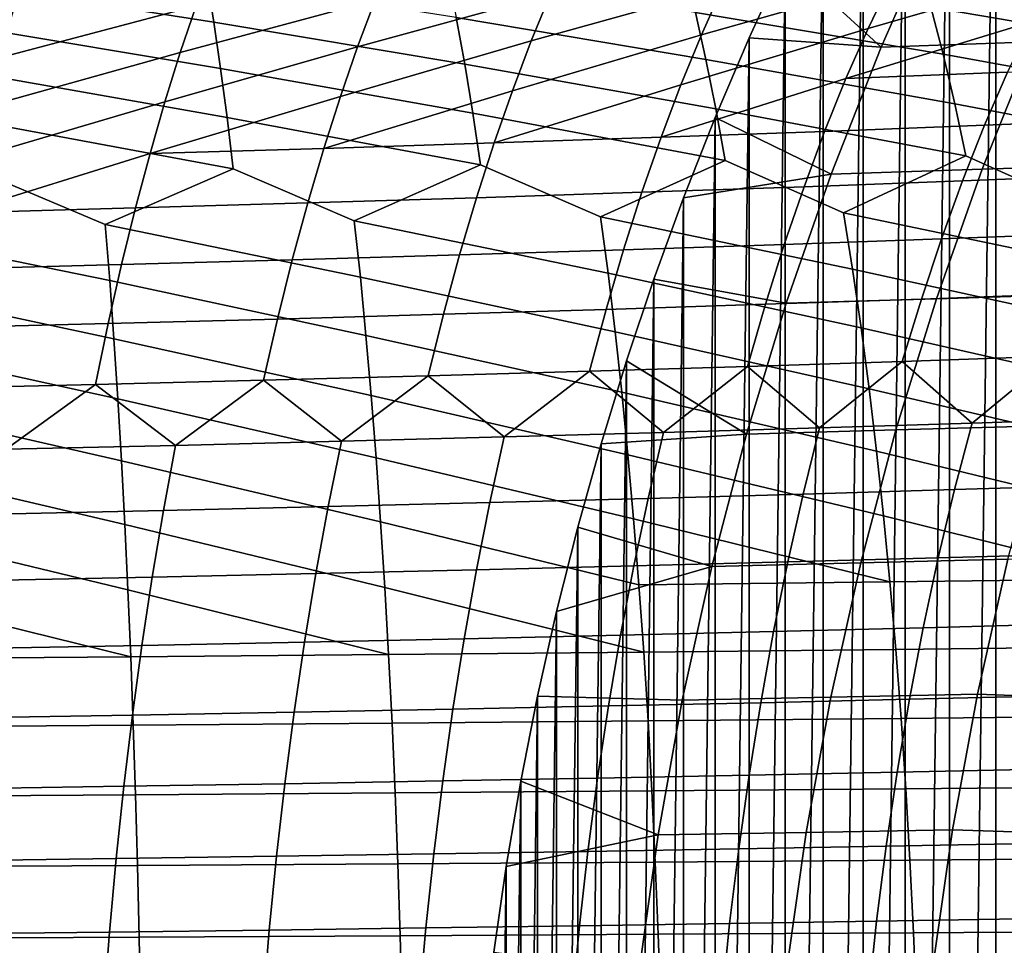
# Model space of a CAD drawing. Header units: metres. Extents: x -166 to 33, y -71 to 34.
# Tile 158 of 256: x -27.37 to -20.56, y 3.01 to 9.41. Entities that reach past the tile are written whole.
import ezdxf

# ---------------------------------------------------------------- set-up
doc = ezdxf.new("R2010")
doc.units = ezdxf.units.M
doc.layers.add('solid_12208131', color=7, linetype='CONTINUOUS')

msp = doc.modelspace()

# ---------------------------------------------------------------- linework, layer by layer
at = {"layer": 'solid_12208131'}
for points in [[(-20.615294, -12.464385, -0.2), (-20.615294, 12.464385, -0.2), (-20.280628, 12.971741, -0.2)], [(-20.280628, -12.971741, -0.2), (-20.615294, -12.464385, -0.2), (-20.280628, 12.971741, -0.2)], [(-20.936022, -11.949831, -0.2), (-20.936022, 11.94983, -0.2), (-20.615294, 12.464385, -0.2)], [(-20.615294, -12.464385, -0.2), (-20.936022, -11.949831, -0.2), (-20.615294, 12.464385, -0.2)], [(-21.242388, -11.42879, -0.2), (-21.242388, 11.42879, -0.2), (-20.936022, 11.94983, -0.2)], [(-20.936022, -11.949831, -0.2), (-21.242388, -11.42879, -0.2), (-20.936022, 11.94983, -0.2)], [(-21.53433, -10.90166, -0.2), (-21.53433, 10.90166, -0.2), (-21.242388, 11.42879, -0.2)], [(-21.242388, -11.42879, -0.2), (-21.53433, -10.90166, -0.2), (-21.242388, 11.42879, -0.2)], [(-21.811815, -10.368557, -0.2), (-21.811815, 10.368557, -0.2), (-21.53433, 10.90166, -0.2)], [(-21.53433, -10.90166, -0.2), (-21.811815, -10.368557, -0.2), (-21.53433, 10.90166, -0.2)], [(-21.409573, 9.222589, 3.320349), (-21.028719, 10.086411, 3.239472), (-21.811815, 10.368557, -0.2), (-22.07472, 9.829902, -0.2)], [(-22.07472, -9.829902, -0.2), (-22.07472, 9.829902, -0.2), (-21.811815, 10.368557, -0.2)], [(-21.811815, -10.368557, -0.2), (-22.07472, -9.829902, -0.2), (-21.811815, 10.368557, -0.2)], [(-19.970673, 10.124627, 7.135545), (-21.028719, 10.086411, 3.239472), (-21.409573, 9.222589, 3.320349), (-20.358061, 9.258932, 7.217181)], [(-26.025818, 9.395208, 250.927933), (-26.075304, 9.698119, 250.560852), (-27.799547, 9.950578, 250.955551), (-27.760397, 9.667395, 251.334717)], [(-21.847443, 9.961832, 234.735413), (-21.343082, 9.679607, 233.831833), (-22.653469, 9.307194, 234.47493), (-22.507681, 9.634003, 234.808441)], [(-20.689211, 10.009246, 233.745422), (-20.203453, 9.726768, 232.817612), (-21.500439, 9.351292, 233.50174), (-21.343082, 9.679607, 233.831833)], [(-23.030317, 9.916087, 235.687241), (-22.507681, 9.634003, 234.808441), (-23.830692, 9.26471, 235.409195), (-23.696751, 9.590079, 235.745926)], [(-25.469465, 9.830121, 237.471283), (-24.910147, 9.547966, 236.643005), (-26.258173, 9.185077, 237.156509), (-26.148952, 9.507789, 237.49913)], [(-24.237457, 9.872141, 236.599487), (-23.696751, 9.590079, 235.745926), (-25.0319, 9.223964, 236.303238), (-24.910147, 9.547966, 236.643005)], [(-21.409573, 9.222589, 3.320349), (-22.07472, 9.829902, -0.2), (-22.323078, 9.285628, -0.2)], [(-22.323078, -9.285628, -0.2), (-22.323078, 9.285628, -0.2), (-22.07472, 9.829902, -0.2)], [(-22.07472, -9.829902, -0.2), (-22.323078, -9.285628, -0.2), (-22.07472, 9.829902, -0.2)], [(-26.727575, 9.790157, 238.302216), (-26.148952, 9.507789, 237.49913), (-27.510935, 9.14817, 237.968704), (-27.414509, 9.469674, 238.313904)], [(-20.9814, 9.172757, 248.653717), (-21.066319, 9.497572, 248.303558), (-22.769928, 9.766499, 248.864334), (-22.694408, 9.461249, 249.228149)], [(-19.369761, 9.209833, 247.677841), (-19.467693, 9.536041, 247.330215), (-21.15523, 9.804089, 247.941971), (-21.066319, 9.497572, 248.303558)], [(-24.289507, 9.104888, 250.457138), (-24.348728, 9.427117, 250.103119), (-26.075304, 9.698119, 250.560852), (-26.025818, 9.395208, 250.927933)], [(-22.62245, 9.137761, 249.580429), (-22.694408, 9.461249, 249.228149), (-24.411074, 9.731165, 249.737457), (-24.348728, 9.427117, 250.103119)], [(-21.343082, 9.679607, 233.831833), (-21.500439, 9.351292, 233.50174), (-22.794994, 8.961904, 234.153625), (-22.653469, 9.307194, 234.47493)], [(-20.203453, 9.726768, 232.817612), (-20.372124, 9.396882, 232.491135), (-21.65308, 9.004402, 233.183731), (-21.500439, 9.351292, 233.50174)], [(-25.979021, 9.074167, 251.283295), (-26.025818, 9.395208, 250.927933), (-27.760397, 9.667395, 251.334717), (-27.723522, 9.365554, 251.70285)], [(-22.507681, 9.634003, 234.808441), (-22.653469, 9.307194, 234.47493), (-23.960838, 8.92095, 235.084778), (-23.830692, 9.26471, 235.409195)], [(-24.910147, 9.547966, 236.643005), (-25.0319, 9.223964, 236.303238), (-26.364567, 8.844146, 236.826385), (-26.258173, 9.185077, 237.156509)], [(-23.696751, 9.590079, 235.745926), (-23.830692, 9.26471, 235.409195), (-25.150339, 8.881659, 235.975876), (-25.0319, 9.223964, 236.303238)], [(-26.148952, 9.507789, 237.49913), (-26.258173, 9.185077, 237.156509), (-27.605017, 8.808531, 237.636078), (-27.510935, 9.14817, 237.968704)], [(-19.276352, 8.865843, 248.013397), (-19.369761, 9.209833, 247.677841), (-21.066319, 9.497572, 248.303558), (-20.9814, 9.172757, 248.653717)], [(-22.554115, 8.796615, 249.920425), (-22.62245, 9.137761, 249.580429), (-24.348728, 9.427117, 250.103119), (-24.289507, 9.104888, 250.457138)], [(-20.900562, 8.830224, 248.991669), (-20.9814, 9.172757, 248.653717), (-22.694408, 9.461249, 249.228149), (-22.62245, 9.137761, 249.580429)], [(-25.934927, 8.735571, 251.626205), (-25.979021, 9.074167, 251.283295), (-27.723522, 9.365554, 251.70285), (-27.688915, 9.04563, 252.059219)], [(-24.233446, 8.765054, 250.798798), (-24.289507, 9.104888, 250.457138), (-26.025818, 9.395208, 250.927933), (-25.979021, 9.074167, 251.283295)], [(-21.500439, 9.351292, 233.50174), (-21.65308, 9.004402, 233.183731), (-22.931818, 8.598706, 233.845139), (-22.794994, 8.961904, 234.153625)], [(-20.372124, 9.396882, 232.491135), (-20.535643, 9.048328, 232.176605), (-21.65308, 9.004402, 233.183731)], [(-23.830692, 9.26471, 235.409195), (-23.960838, 8.92095, 235.084778), (-25.26506, 8.521619, 235.661575), (-25.150339, 8.881659, 235.975876)], [(-22.653469, 9.307194, 234.47493), (-22.794994, 8.961904, 234.153625), (-24.086767, 8.55937, 234.773315), (-23.960838, 8.92095, 235.084778)], [(-21.75572, 8.343659, 3.393855), (-21.409573, 9.222589, 3.320349), (-22.323078, 9.285628, -0.2), (-22.556929, 8.73564, -0.2)], [(-22.556929, -8.73564, -0.2), (-22.556929, 8.73564, -0.2), (-22.323078, 9.285628, -0.2)], [(-22.323078, -9.285628, -0.2), (-22.556929, -8.73564, -0.2), (-22.323078, 9.285628, -0.2)], [(-19.318943, 9.294795, 11.101313), (-20.358061, 9.258932, 7.217181), (-20.710215, 8.377689, 7.291391), (-19.67721, 8.411317, 11.175956)], [(-25.0319, 9.223964, 236.303238), (-25.150339, 8.881659, 235.975876), (-26.467752, 8.485565, 236.509445), (-26.364567, 8.844146, 236.826385)], [(-20.358061, 9.258932, 7.217181), (-21.409573, 9.222589, 3.320349), (-21.75572, 8.343659, 3.393855), (-20.710215, 8.377689, 7.291391)], [(-26.258173, 9.185077, 237.156509), (-26.364567, 8.844146, 236.826385), (-27.696402, 8.451322, 237.316696), (-27.605017, 8.808531, 237.636078)], [(-20.82387, 8.470554, 249.316696), (-20.900562, 8.830224, 248.991669), (-22.62245, 9.137761, 249.580429), (-22.554115, 8.796615, 249.920425)], [(-19.187561, 8.504656, 248.336121), (-19.276352, 8.865843, 248.013397), (-20.9814, 9.172757, 248.653717), (-20.900562, 8.830224, 248.991669)], [(-24.180555, 8.408191, 251.127304), (-24.233446, 8.765054, 250.798798), (-25.979021, 9.074167, 251.283295), (-25.934927, 8.735571, 251.626205)], [(-22.489441, 8.438388, 250.247375), (-22.554115, 8.796615, 249.920425), (-24.289507, 9.104888, 250.457138), (-24.233446, 8.765054, 250.798798)], [(-20.535643, 9.048328, 232.176605), (-19.443113, 9.093564, 231.133698), (-19.611198, 8.725104, 230.835236), (-20.693531, 8.681685, 231.874634)], [(-25.893524, 8.379992, 251.955917), (-25.934927, 8.735571, 251.626205), (-27.688915, 9.04563, 252.059219), (-27.656567, 8.708196, 252.403061)], [(-21.65308, 9.004402, 233.183731), (-21.800549, 8.639516, 232.878418), (-22.931818, 8.598706, 233.845139)], [(-21.65308, 9.004402, 233.183731), (-20.535643, 9.048328, 232.176605), (-20.693531, 8.681685, 231.874634), (-21.800549, 8.639516, 232.878418)], [(-22.794994, 8.961904, 234.153625), (-22.931818, 8.598706, 233.845139), (-24.086767, 8.55937, 234.773315)], [(-25.150339, 8.881659, 235.975876), (-25.26506, 8.521619, 235.661575), (-26.467752, 8.485565, 236.509445)], [(-23.960838, 8.92095, 235.084778), (-24.086767, 8.55937, 234.773315), (-25.26506, 8.521619, 235.661575)], [(-26.364567, 8.844146, 236.826385), (-26.467752, 8.485565, 236.509445), (-27.785595, 8.077112, 237.01178), (-27.696402, 8.451322, 237.316696)], [(-21.670399, 8.077245, 250.147202), (-20.82387, 8.470554, 249.316696), (-22.554115, 8.796615, 249.920425), (-22.489441, 8.438388, 250.247375)], [(-20.016476, 8.10855, 249.198151), (-19.187561, 8.504656, 248.336121), (-20.900562, 8.830224, 248.991669), (-20.82387, 8.470554, 249.316696)], [(-25.054642, 8.020214, 251.894196), (-24.180555, 8.408191, 251.127304), (-25.934927, 8.735571, 251.626205), (-25.893524, 8.379992, 251.955917)], [(-23.351091, 8.047791, 251.046127), (-22.489441, 8.438388, 250.247375), (-24.233446, 8.765054, 250.798798), (-24.180555, 8.408191, 251.127304)], [(-21.75572, 8.343659, 3.393855), (-22.556929, 8.73564, -0.2), (-22.776293, 8.179981, -0.2)], [(-22.776293, -8.179981, -0.2), (-22.776293, 8.179981, -0.2), (-22.556929, 8.73564, -0.2)], [(-22.556929, -8.73564, -0.2), (-22.776293, -8.179981, -0.2), (-22.556929, 8.73564, -0.2)], [(-20.693531, 8.681685, 231.874634), (-19.611198, 8.725104, 230.835236), (-19.773384, 8.339048, 230.550461), (-20.846012, 8.297537, 231.586487)], [(-26.778278, 7.994542, 252.69136), (-25.893524, 8.379992, 251.955917), (-27.656567, 8.708196, 252.403061), (-27.626442, 8.353821, 252.733643)], [(-21.800549, 8.639516, 232.878418), (-20.693531, 8.681685, 231.874634), (-20.846012, 8.297537, 231.586487), (-21.943113, 8.257212, 232.587051)], [(-24.086767, 8.55937, 234.773315), (-22.931818, 8.598706, 233.845139), (-23.064251, 8.218179, 233.550735), (-24.208834, 8.180545, 234.476028)], [(-22.931818, 8.598706, 233.845139), (-21.800549, 8.639516, 232.878418), (-21.943113, 8.257212, 232.587051), (-23.064251, 8.218179, 233.550735)], [(-26.467752, 8.485565, 236.509445), (-25.26506, 8.521619, 235.661575), (-25.376471, 8.144418, 235.361588), (-26.56818, 8.109905, 236.206879)], [(-25.26506, 8.521619, 235.661575), (-24.086767, 8.55937, 234.773315), (-24.208834, 8.180545, 234.476028), (-25.376471, 8.144418, 235.361588)], [(-26.467752, 8.485565, 236.509445), (-26.56818, 8.109905, 236.206879), (-27.785595, 8.077112, 237.01178)], [(-19.942305, 7.715873, 249.493774), (-20.016476, 8.10855, 249.198151), (-20.82387, 8.470554, 249.316696), (-21.670399, 8.077245, 250.147202)], [(-25.01265, 7.632002, 252.194443), (-25.054642, 8.020214, 251.894196), (-25.893524, 8.379992, 251.955917), (-26.778278, 7.994542, 252.69136)], [(-23.298616, 7.658177, 251.345169), (-23.351091, 8.047791, 251.046127), (-24.180555, 8.408191, 251.127304), (-25.054642, 8.020214, 251.894196)], [(-21.607166, 7.686142, 250.444702), (-21.670399, 8.077245, 250.147202), (-22.489441, 8.438388, 250.247375), (-23.351091, 8.047791, 251.046127)], [(-19.67721, 8.411317, 11.175956), (-20.710215, 8.377689, 7.291391), (-21.026596, 7.482364, 7.358064), (-19.999111, 7.513332, 11.243022)], [(-26.746553, 7.607644, 252.992508), (-26.778278, 7.994542, 252.69136), (-27.626442, 8.353821, 252.733643), (-28.520897, 7.970801, 253.438538)], [(-22.066685, 7.451063, 3.459891), (-21.75572, 8.343659, 3.393855), (-22.776293, 8.179981, -0.2), (-22.981205, 7.618655, -0.2)], [(-20.710215, 8.377689, 7.291391), (-21.75572, 8.343659, 3.393855), (-22.066685, 7.451063, 3.459891), (-21.026596, 7.482364, 7.358064)], [(-20.846012, 8.297537, 231.586487), (-19.773384, 8.339048, 230.550461), (-19.928736, 7.936221, 230.279312), (-20.992142, 7.896703, 231.312119)], [(-23.064251, 8.218179, 233.550735), (-21.943113, 8.257212, 232.587051), (-22.079821, 7.858306, 232.309631), (-23.191336, 7.821133, 233.270401)], [(-21.943113, 8.257212, 232.587051), (-20.846012, 8.297537, 231.586487), (-20.992142, 7.896703, 231.312119), (-22.079821, 7.858306, 232.309631)], [(-25.376471, 8.144418, 235.361588), (-24.208834, 8.180545, 234.476028), (-24.326073, 7.785284, 234.192963), (-25.483589, 7.75086, 235.075912)], [(-24.208834, 8.180545, 234.476028), (-23.064251, 8.218179, 233.550735), (-23.191336, 7.821133, 233.270401), (-24.326073, 7.785284, 234.192963)], [(-22.981205, -7.618655, -0.2), (-22.981205, 7.618655, -0.2), (-22.776293, 8.179981, -0.2)], [(-22.776293, -8.179981, -0.2), (-22.981205, -7.618655, -0.2), (-22.776293, 8.179981, -0.2)], [(-27.785595, 8.077112, 237.01178), (-26.56818, 8.109905, 236.206879), (-26.664869, 7.717965, 235.918747), (-27.871599, 7.686698, 236.721405)], [(-26.56818, 8.109905, 236.206879), (-25.376471, 8.144418, 235.361588), (-25.483589, 7.75086, 235.075912), (-26.664869, 7.717965, 235.918747)], [(-21.547888, 7.28015, 250.727386), (-21.607166, 7.686142, 250.444702), (-23.351091, 8.047791, 251.046127), (-23.298616, 7.658177, 251.345169)], [(-19.872637, 7.308258, 249.774704), (-19.942305, 7.715873, 249.493774), (-21.670399, 8.077245, 250.147202), (-21.607166, 7.686142, 250.444702)], [(-26.717175, 7.205978, 253.278595), (-26.746553, 7.607644, 252.992508), (-28.520897, 7.970801, 253.438538), (-28.499275, 7.585128, 253.740326)], [(-24.973526, 7.228986, 252.479691), (-25.01265, 7.632002, 252.194443), (-26.778278, 7.994542, 252.69136), (-26.746553, 7.607644, 252.992508)], [(-23.249548, 7.253718, 251.629318), (-23.298616, 7.658177, 251.345169), (-25.054642, 8.020214, 251.894196), (-25.01265, 7.632002, 252.194443)], [(-20.992142, 7.896703, 231.312119), (-19.928736, 7.936221, 230.279312), (-20.076744, 7.517515, 230.022034), (-21.131418, 7.480072, 231.051804)], [(-23.191336, 7.821133, 233.270401), (-22.079821, 7.858306, 232.309631), (-22.210175, 7.443685, 232.046402), (-23.312574, 7.408449, 233.004425)], [(-22.079821, 7.858306, 232.309631), (-20.992142, 7.896703, 231.312119), (-21.131418, 7.480072, 231.051804), (-22.210175, 7.443685, 232.046402)], [(-25.483589, 7.75086, 235.075912), (-24.326073, 7.785284, 234.192963), (-24.437992, 7.374461, 233.924377), (-25.585934, 7.341816, 234.804871)], [(-24.326073, 7.785284, 234.192963), (-23.191336, 7.821133, 233.270401), (-23.312574, 7.408449, 233.004425), (-24.437992, 7.374461, 233.924377)], [(-27.871599, 7.686698, 236.721405), (-26.664869, 7.717965, 235.918747), (-26.757339, 7.310612, 235.64537), (-27.953949, 7.280943, 236.445877)], [(-26.664869, 7.717965, 235.918747), (-25.483589, 7.75086, 235.075912), (-25.585934, 7.341816, 234.804871), (-26.757339, 7.310612, 235.64537)], [(-23.20388, 6.835267, 251.898026), (-23.249548, 7.253718, 251.629318), (-25.01265, 7.632002, 252.194443), (-24.973526, 7.228986, 252.479691)], [(-21.492575, 6.860123, 250.994751), (-21.547888, 7.28015, 250.727386), (-23.298616, 7.658177, 251.345169), (-23.249548, 7.253718, 251.629318)], [(-19.807499, 6.886561, 250.040405), (-19.872637, 7.308258, 249.774704), (-21.607166, 7.686142, 250.444702), (-21.547888, 7.28015, 250.727386)], [(-26.690102, 6.790392, 253.549118), (-26.717175, 7.205978, 253.278595), (-28.499275, 7.585128, 253.740326), (-28.479485, 7.184719, 254.027023)], [(-24.937246, 6.812015, 252.749435), (-24.973526, 7.228986, 252.479691), (-26.746553, 7.607644, 252.992508), (-26.717175, 7.205978, 253.278595)], [(-22.342175, 6.546313, 3.518392), (-22.066685, 7.451063, 3.459891), (-22.981205, 7.618655, -0.2), (-23.171642, 7.05174, -0.2)], [(-23.171642, -7.05174, -0.2), (-23.171642, 7.05174, -0.2), (-22.981205, 7.618655, -0.2)], [(-22.981205, -7.618655, -0.2), (-23.171642, -7.05174, -0.2), (-22.981205, 7.618655, -0.2)], [(-19.999111, 7.513332, 11.243022), (-21.026596, 7.482364, 7.358064), (-21.3069, 6.574515, 7.417134), (-20.284317, 6.602444, 11.302444)], [(-21.131418, 7.480072, 231.051804), (-20.076744, 7.517515, 230.022034), (-20.217005, 7.083824, 229.779022), (-21.263443, 7.048532, 230.805908)], [(-23.312574, 7.408449, 233.004425), (-22.210175, 7.443685, 232.046402), (-22.333784, 7.014229, 231.79776), (-23.427595, 6.981005, 232.753174)], [(-21.026596, 7.482364, 7.358064), (-22.066685, 7.451063, 3.459891), (-22.342175, 6.546313, 3.518392), (-21.3069, 6.574515, 7.417134)], [(-22.210175, 7.443685, 232.046402), (-21.131418, 7.480072, 231.051804), (-21.263443, 7.048532, 230.805908), (-22.333784, 7.014229, 231.79776)], [(-25.585934, 7.341816, 234.804871), (-24.437992, 7.374461, 233.924377), (-24.544226, 6.948951, 233.67067), (-25.683147, 6.918158, 234.548828)], [(-24.437992, 7.374461, 233.924377), (-23.312574, 7.408449, 233.004425), (-23.427595, 6.981005, 232.753174), (-24.544226, 6.948951, 233.67067)], [(-27.953949, 7.280943, 236.445877), (-26.757339, 7.310612, 235.64537), (-26.845243, 6.888714, 235.387146), (-28.032307, 6.860711, 236.185593)], [(-26.757339, 7.310612, 235.64537), (-25.585934, 7.341816, 234.804871), (-25.683147, 6.918158, 234.548828), (-26.845243, 6.888714, 235.387146)], [(-23.161604, 6.403673, 252.150818), (-23.20388, 6.835267, 251.898026), (-24.973526, 7.228986, 252.479691), (-24.937246, 6.812015, 252.749435)], [(-21.441235, 6.426915, 251.246292), (-21.492575, 6.860123, 250.994751), (-23.249548, 7.253718, 251.629318), (-23.20388, 6.835267, 251.898026)], [(-19.746916, 6.451642, 250.290421), (-19.807499, 6.886561, 250.040405), (-21.547888, 7.28015, 250.727386), (-21.492575, 6.860123, 250.994751)], [(-26.665298, 6.361729, 253.803574), (-26.690102, 6.790392, 253.549118), (-28.479485, 7.184719, 254.027023), (-28.461472, 6.770419, 254.298096)], [(-24.903791, 6.381937, 253.003189), (-24.937246, 6.812015, 252.749435), (-26.717175, 7.205978, 253.278595), (-26.690102, 6.790392, 253.549118)], [(-22.342175, 6.546313, 3.518392), (-23.171642, 7.05174, -0.2), (-23.347607, 6.479238, -0.2)], [(-23.347607, -6.479238, -0.2), (-23.347607, 6.479238, -0.2), (-23.171642, 7.05174, -0.2)], [(-23.171642, -7.05174, -0.2), (-23.347607, -6.479238, -0.2), (-23.171642, 7.05174, -0.2)], [(-22.333784, 7.014229, 231.79776), (-21.263443, 7.048532, 230.805908), (-21.835314, 6.589227, 230.998489)], [(-21.263443, 7.048532, 230.805908), (-20.779646, 6.622135, 229.982132), (-21.835314, 6.589227, 230.998489)], [(-21.263443, 7.048532, 230.805908), (-20.217005, 7.083824, 229.779022), (-20.779646, 6.622135, 229.982132)], [(-20.217005, 7.083824, 229.779022), (-19.748154, 6.655928, 228.931198), (-20.779646, 6.622135, 229.982132)], [(-25.683147, 6.918158, 234.548828), (-24.544226, 6.948951, 233.67067), (-25.143358, 6.496667, 233.825867)], [(-24.544226, 6.948951, 233.67067), (-24.017803, 6.526407, 232.921844), (-25.143358, 6.496667, 233.825867)], [(-24.544226, 6.948951, 233.67067), (-23.427595, 6.981005, 232.753174), (-24.017803, 6.526407, 232.921844)], [(-23.427595, 6.981005, 232.753174), (-22.914892, 6.557289, 231.978882), (-24.017803, 6.526407, 232.921844)], [(-23.427595, 6.981005, 232.753174), (-22.333784, 7.014229, 231.79776), (-22.914892, 6.557289, 231.978882)], [(-22.333784, 7.014229, 231.79776), (-21.835314, 6.589227, 230.998489), (-22.914892, 6.557289, 231.978882)], [(-28.032307, 6.860711, 236.185593), (-26.845243, 6.888714, 235.387146), (-27.463467, 6.44096, 235.513412)], [(-26.845243, 6.888714, 235.387146), (-26.291397, 6.468156, 234.689774), (-27.463467, 6.44096, 235.513412)], [(-26.845243, 6.888714, 235.387146), (-25.683147, 6.918158, 234.548828), (-26.291397, 6.468156, 234.689774)], [(-25.683147, 6.918158, 234.548828), (-25.143358, 6.496667, 233.825867), (-26.291397, 6.468156, 234.689774)], [(-23.122042, 5.959794, 252.386841), (-23.161604, 6.403673, 252.150818), (-24.937246, 6.812015, 252.749435), (-24.903791, 6.381937, 253.003189)], [(-21.393223, 5.981386, 251.48114), (-21.441235, 6.426915, 251.246292), (-23.20388, 6.835267, 251.898026), (-23.161604, 6.403673, 252.150818)], [(-19.690287, 6.004363, 250.523834), (-19.746916, 6.451642, 250.290421), (-21.492575, 6.860123, 250.994751), (-21.441235, 6.426915, 251.246292)], [(-26.642021, 5.920843, 254.041138), (-26.665298, 6.361729, 253.803574), (-28.461472, 6.770419, 254.298096), (-28.445181, 6.343071, 254.553055)], [(-24.872452, 5.939606, 253.240097), (-24.903791, 6.381937, 253.003189), (-26.690102, 6.790392, 253.549118), (-26.665298, 6.361729, 253.803574)], [(-21.835314, 6.589227, 230.998489), (-20.779646, 6.622135, 229.982132), (-20.901266, 6.162089, 229.768677), (-21.94965, 6.131459, 230.782516)], [(-20.779646, 6.622135, 229.982132), (-19.748154, 6.655928, 228.931198), (-19.8769, 6.193539, 228.720352), (-20.901266, 6.162089, 229.768677)], [(-24.017803, 6.526407, 232.921844), (-22.914892, 6.557289, 231.978882), (-23.021788, 6.101727, 231.760529), (-24.1171, 6.072973, 232.701218)], [(-22.58189, 5.630926, 3.569298), (-22.342175, 6.546313, 3.518392), (-23.347607, 6.479238, -0.2), (-23.508825, 5.901832, -0.2)], [(-22.914892, 6.557289, 231.978882), (-21.835314, 6.589227, 230.998489), (-21.94965, 6.131459, 230.782516), (-23.021788, 6.101727, 231.760529)], [(-21.3069, 6.574515, 7.417134), (-22.342175, 6.546313, 3.518392), (-22.58189, 5.630926, 3.569298), (-21.550817, 5.655703, 7.468536)], [(-20.284317, 6.602444, 11.302444), (-21.3069, 6.574515, 7.417134), (-21.550817, 5.655703, 7.468536), (-20.532515, 5.680261, 11.354155)], [(-26.291397, 6.468156, 234.689774), (-25.143358, 6.496667, 233.825867), (-25.234879, 6.045278, 233.603119), (-26.374905, 6.018721, 234.464996)], [(-25.143358, 6.496667, 233.825867), (-24.017803, 6.526407, 232.921844), (-24.1171, 6.072973, 232.701218), (-25.234879, 6.045278, 233.603119)], [(-23.508825, -5.901832, -0.2), (-23.508825, 5.901832, -0.2), (-23.347607, 6.479238, -0.2)], [(-23.347607, -6.479238, -0.2), (-23.508825, -5.901832, -0.2), (-23.347607, 6.479238, -0.2)], [(-27.463467, 6.44096, 235.513412), (-26.291397, 6.468156, 234.689774), (-26.374905, 6.018721, 234.464996), (-27.538715, 5.993382, 235.286713)], [(-21.348566, 5.524386, 251.698822), (-21.393223, 5.981386, 251.48114), (-23.161604, 6.403673, 252.150818), (-23.122042, 5.959794, 252.386841)], [(-19.63765, 5.545577, 250.740173), (-19.690287, 6.004363, 250.523834), (-21.441235, 6.426915, 251.246292), (-21.393223, 5.981386, 251.48114)], [(-26.620251, 5.468573, 254.261353), (-26.642021, 5.920843, 254.041138), (-28.445181, 6.343071, 254.553055), (-28.429844, 5.903524, 254.791092)], [(-24.843218, 5.485865, 253.459671), (-24.872452, 5.939606, 253.240097), (-26.665298, 6.361729, 253.803574), (-26.642021, 5.920843, 254.041138)], [(-23.085203, 5.504476, 252.605606), (-23.122042, 5.959794, 252.386841), (-24.903791, 6.381937, 253.003189), (-24.872452, 5.939606, 253.240097)], [(-23.021788, 6.101727, 231.760529), (-21.94965, 6.131459, 230.782516), (-22.055902, 5.661484, 230.58226), (-23.121151, 5.63402, 231.55806)], [(-21.94965, 6.131459, 230.782516), (-20.901266, 6.162089, 229.768677), (-21.014263, 5.689774, 229.57074), (-22.055902, 5.661484, 230.58226)], [(-20.901266, 6.162089, 229.768677), (-19.8769, 6.193539, 228.720352), (-19.996498, 5.718816, 228.524841), (-21.014263, 5.689774, 229.57074)], [(-25.234879, 6.045278, 233.603119), (-24.1171, 6.072973, 232.701218), (-24.209427, 5.607456, 232.496658), (-25.320009, 5.581865, 233.396576)], [(-24.1171, 6.072973, 232.701218), (-23.021788, 6.101727, 231.760529), (-23.121151, 5.63402, 231.55806), (-24.209427, 5.607456, 232.496658)], [(-27.538715, 5.993382, 235.286713), (-26.374905, 6.018721, 234.464996), (-26.45262, 5.55732, 234.256577), (-27.608784, 5.533896, 235.076523)], [(-26.374905, 6.018721, 234.464996), (-25.234879, 6.045278, 233.603119), (-25.320009, 5.581865, 233.396576), (-26.45262, 5.55732, 234.256577)], [(-23.051743, 5.038557, 252.806931), (-23.085203, 5.504476, 252.605606), (-24.872452, 5.939606, 253.240097), (-24.843218, 5.485865, 253.459671)], [(-23.085203, 5.504476, 252.605606), (-21.348566, 5.524386, 251.698822), (-23.122042, 5.959794, 252.386841)], [(-21.348566, 5.524386, 251.698822), (-19.63765, 5.545577, 250.740173), (-21.393223, 5.981386, 251.48114)], [(-26.600645, 5.005753, 254.463974), (-26.620251, 5.468573, 254.261353), (-28.429844, 5.903524, 254.791092), (-28.415422, 5.452616, 255.011749)], [(-24.816748, 5.021551, 253.661743), (-24.843218, 5.485865, 253.459671), (-26.642021, 5.920843, 254.041138), (-26.620251, 5.468573, 254.261353)], [(-22.58189, 5.630926, 3.569298), (-23.508825, 5.901832, -0.2), (-23.655209, 5.319853, -0.2)], [(-23.655209, -5.319853, -0.2), (-23.655209, 5.319853, -0.2), (-23.508825, 5.901832, -0.2)], [(-23.508825, -5.901832, -0.2), (-23.655209, -5.319853, -0.2), (-23.508825, 5.901832, -0.2)], [(-23.121151, 5.63402, 231.55806), (-22.055902, 5.661484, 230.58226), (-22.153727, 5.180198, 230.398117), (-23.212648, 5.155059, 231.371887)], [(-21.550817, 5.655703, 7.468536), (-22.58189, 5.630926, 3.569298), (-22.78554, 4.706414, 3.612543), (-21.758045, 4.727489, 7.512206)], [(-22.055902, 5.661484, 230.58226), (-21.014263, 5.689774, 229.57074), (-21.118282, 5.206089, 229.388733), (-22.153727, 5.180198, 230.398117)], [(-20.532515, 5.680261, 11.354155), (-21.550817, 5.655703, 7.468536), (-21.758045, 4.727489, 7.512206), (-20.743389, 4.74839, 11.398089)], [(-21.014263, 5.689774, 229.57074), (-19.996498, 5.718816, 228.524841), (-20.106579, 5.232665, 228.345047), (-21.118282, 5.206089, 229.388733)], [(-19.755871, 4.710212, 15.273563), (-19.54656, 5.634591, 15.230614), (-20.532515, 5.680261, 11.354155), (-20.743389, 4.74839, 11.398089)], [(-25.320009, 5.581865, 233.396576), (-24.209427, 5.607456, 232.496658), (-24.294464, 5.130741, 232.308563), (-25.398439, 5.10731, 233.206665)], [(-24.209427, 5.607456, 232.496658), (-23.121151, 5.63402, 231.55806), (-23.212648, 5.155059, 231.371887), (-24.294464, 5.130741, 232.308563)], [(-22.58189, 5.630926, 3.569298), (-23.655209, 5.319853, -0.2), (-23.786388, 4.734622, -0.2), (-22.78554, 4.706414, 3.612543)], [(-27.608784, 5.533896, 235.076523), (-26.45262, 5.55732, 234.256577), (-26.524244, 5.084833, 234.064941), (-27.673388, 5.063377, 234.88327)], [(-26.45262, 5.55732, 234.256577), (-25.320009, 5.581865, 233.396576), (-25.398439, 5.10731, 233.206665), (-26.524244, 5.084833, 234.064941)], [(-23.051743, 5.038557, 252.806931), (-21.307917, 5.056754, 251.899155), (-21.348566, 5.524386, 251.698822), (-23.085203, 5.504476, 252.605606)], [(-21.307917, 5.056754, 251.899155), (-19.589655, 5.076125, 250.939301), (-19.63765, 5.545577, 250.740173), (-21.348566, 5.524386, 251.698822)], [(-28.402573, 4.99118, 255.214767), (-26.600645, 5.005753, 254.463974), (-28.415422, 5.452616, 255.011749)], [(-26.600645, 5.005753, 254.463974), (-24.816748, 5.021551, 253.661743), (-26.620251, 5.468573, 254.261353)], [(-24.816748, 5.021551, 253.661743), (-23.051743, 5.038557, 252.806931), (-24.843218, 5.485865, 253.459671)], [(-23.786388, -4.734622, -0.2), (-23.786388, 4.734622, -0.2), (-23.655209, 5.319853, -0.2)], [(-23.655209, -5.319853, -0.2), (-23.786388, -4.734622, -0.2), (-23.655209, 5.319853, -0.2)], [(-23.212648, 5.155059, 231.371887), (-22.153727, 5.180198, 230.398117), (-22.242785, 4.688496, 230.230499), (-23.295954, 4.665736, 231.202423)], [(-22.153727, 5.180198, 230.398117), (-21.118282, 5.206089, 229.388733), (-21.212975, 4.711934, 229.223053), (-22.242785, 4.688496, 230.230499)], [(-21.118282, 5.206089, 229.388733), (-20.106579, 5.232665, 228.345047), (-20.206781, 4.73599, 228.181396), (-21.212975, 4.711934, 229.223053)], [(-25.398439, 5.10731, 233.206665), (-24.294464, 5.130741, 232.308563), (-24.371895, 4.643716, 232.13736), (-25.469864, 4.622496, 233.033813)], [(-24.294464, 5.130741, 232.308563), (-23.212648, 5.155059, 231.371887), (-23.295954, 4.665736, 231.202423), (-24.371895, 4.643716, 232.13736)], [(-27.673388, 5.063377, 234.88327), (-26.524244, 5.084833, 234.064941), (-26.589485, 4.602137, 233.890533), (-27.732244, 4.582699, 234.707382)], [(-26.524244, 5.084833, 234.064941), (-25.398439, 5.10731, 233.206665), (-25.469864, 4.622496, 233.033813), (-26.589485, 4.602137, 233.890533)], [(-23.021688, 4.562881, 252.990326), (-21.271318, 4.579337, 252.08168), (-21.307917, 5.056754, 251.899155), (-23.051743, 5.038557, 252.806931)], [(-21.271318, 4.579337, 252.08168), (-19.54637, 4.596858, 251.120712), (-19.589655, 5.076125, 250.939301), (-21.307917, 5.056754, 251.899155)], [(-28.391283, 4.520056, 255.399704), (-26.583202, 4.533225, 254.648544), (-26.600645, 5.005753, 254.463974), (-28.402573, 4.99118, 255.214767)], [(-26.583202, 4.533225, 254.648544), (-24.793056, 4.547505, 253.845825), (-24.816748, 5.021551, 253.661743), (-26.600645, 5.005753, 254.463974)], [(-24.793056, 4.547505, 253.845825), (-23.021688, 4.562881, 252.990326), (-23.051743, 5.038557, 252.806931), (-24.816748, 5.021551, 253.661743)], [(-22.952822, 3.774293, 3.648067), (-22.78554, 4.706414, 3.612543), (-23.786388, 4.734622, -0.2), (-23.902336, 4.146429, -0.2)], [(-23.902336, -4.146429, -0.2), (-23.902336, 4.146429, -0.2), (-23.786388, 4.734622, -0.2)], [(-23.786388, -4.734622, -0.2), (-23.902336, -4.146429, -0.2), (-23.786388, 4.734622, -0.2)], [(-21.758045, 4.727489, 7.512206), (-22.78554, 4.706414, 3.612543), (-22.952822, 3.774293, 3.648067), (-21.92828, 3.791432, 7.54808)], [(-22.242785, 4.688496, 230.230499), (-21.212975, 4.711934, 229.223053), (-21.298561, 4.208224, 229.074615), (-22.323334, 4.187287, 230.080338)], [(-20.743389, 4.74839, 11.398089), (-21.758045, 4.727489, 7.512206), (-21.92828, 3.791432, 7.54808), (-20.916628, 3.808439, 11.434182)], [(-21.212975, 4.711934, 229.223053), (-20.206781, 4.73599, 228.181396), (-20.2973, 4.22971, 228.03479), (-21.298561, 4.208224, 229.074615)], [(-19.927822, 3.777819, 15.308847), (-19.755871, 4.710212, 15.273563), (-20.743389, 4.74839, 11.398089), (-20.916628, 3.808439, 11.434182)], [(-25.469864, 4.622496, 233.033813), (-24.371895, 4.643716, 232.13736), (-24.442043, 4.147281, 231.983948), (-25.534641, 4.128319, 232.878922)], [(-24.371895, 4.643716, 232.13736), (-23.295954, 4.665736, 231.202423), (-23.371355, 4.166955, 231.050583), (-24.442043, 4.147281, 231.983948)], [(-23.295954, 4.665736, 231.202423), (-22.242785, 4.688496, 230.230499), (-22.323334, 4.187287, 230.080338), (-23.371355, 4.166955, 231.050583)], [(-27.732244, 4.582699, 234.707382), (-26.589485, 4.602137, 233.890533), (-26.648731, 4.110124, 233.734222), (-27.785782, 4.092749, 234.549728)], [(-26.589485, 4.602137, 233.890533), (-25.469864, 4.622496, 233.033813), (-25.534641, 4.128319, 232.878922), (-26.648731, 4.110124, 233.734222)], [(-22.995085, 4.07831, 253.15535), (-21.238831, 4.092999, 252.245911), (-21.271318, 4.579337, 252.08168), (-23.021688, 4.562881, 252.990326)], [(-21.238831, 4.092999, 252.245911), (-19.507862, 4.108642, 251.283981), (-19.54637, 4.596858, 251.120712), (-21.271318, 4.579337, 252.08168)], [(-28.381556, 4.040095, 255.566071), (-26.567942, 4.051844, 254.814606), (-26.583202, 4.533225, 254.648544), (-28.391283, 4.520056, 255.399704)], [(-26.567942, 4.051844, 254.814606), (-24.772177, 4.064587, 254.011429), (-24.793056, 4.547505, 253.845825), (-26.583202, 4.533225, 254.648544)], [(-24.772177, 4.064587, 254.011429), (-22.995085, 4.07831, 253.15535), (-23.021688, 4.562881, 252.990326), (-24.793056, 4.547505, 253.845825)], [(-21.298561, 4.208224, 229.074615), (-20.2973, 4.22971, 228.03479), (-20.37796, 3.714867, 227.905441), (-21.374878, 3.695995, 228.943649)], [(-24.442043, 4.147281, 231.983948), (-23.371355, 4.166955, 231.050583), (-23.438698, 3.659742, 230.916595), (-24.504757, 3.642457, 231.848541)], [(-23.371355, 4.166955, 231.050583), (-22.323334, 4.187287, 230.080338), (-22.39521, 3.677604, 229.947815), (-23.438698, 3.659742, 230.916595)], [(-22.323334, 4.187287, 230.080338), (-21.298561, 4.208224, 229.074615), (-21.374878, 3.695995, 228.943649), (-22.39521, 3.677604, 229.947815)], [(-27.785782, 4.092749, 234.549728), (-26.648731, 4.110124, 233.734222), (-26.701843, 3.609805, 233.596237), (-27.833862, 3.594534, 234.410553)], [(-26.648731, 4.110124, 233.734222), (-25.534641, 4.128319, 232.878922), (-25.592623, 3.625795, 232.742203), (-26.701843, 3.609805, 233.596237)], [(-25.534641, 4.128319, 232.878922), (-24.442043, 4.147281, 231.983948), (-24.504757, 3.642457, 231.848541), (-25.592623, 3.625795, 232.742203)], [(-22.952822, 3.774293, 3.648067), (-23.902336, 4.146429, -0.2), (-24.00296, 3.555668, -0.2)], [(-24.00296, -3.555668, -0.2), (-24.00296, 3.555668, -0.2), (-23.902336, 4.146429, -0.2)], [(-23.902336, -4.146429, -0.2), (-24.00296, -3.555668, -0.2), (-23.902336, 4.146429, -0.2)], [(-22.97191, 3.585801, 253.301758), (-21.210438, 3.598702, 252.391632), (-21.238831, 4.092999, 252.245911), (-22.995085, 4.07831, 253.15535)], [(-21.210438, 3.598702, 252.391632), (-19.474131, 3.612442, 251.428848), (-19.507862, 4.108642, 251.283981), (-21.238831, 4.092999, 252.245911)], [(-28.373348, 3.55225, 255.713623), (-26.554825, 3.562563, 254.961899), (-26.567942, 4.051844, 254.814606), (-28.381556, 4.040095, 255.566071)], [(-26.554825, 3.562563, 254.961899), (-24.754076, 3.57375, 254.15834), (-24.772177, 4.064587, 254.011429), (-26.567942, 4.051844, 254.814606)], [(-24.754076, 3.57375, 254.15834), (-22.97191, 3.585801, 253.301758), (-22.995085, 4.07831, 253.15535), (-24.772177, 4.064587, 254.011429)], [(-23.083447, 2.836076, 3.675806), (-22.952822, 3.774293, 3.648067), (-24.00296, 3.555668, -0.2), (-24.088131, 2.963465, -0.2)], [(-21.92828, 3.791432, 7.54808), (-22.952822, 3.774293, 3.648067), (-23.083447, 2.836076, 3.675806), (-22.061214, 2.849094, 7.576094)], [(-20.916628, 3.808439, 11.434182), (-21.92828, 3.791432, 7.54808), (-22.061214, 2.849094, 7.576094), (-21.051916, 2.862017, 11.462369)], [(-20.062107, 2.839006, 15.336402), (-19.927822, 3.777819, 15.308847), (-20.916628, 3.808439, 11.434182), (-21.051916, 2.862017, 11.462369)], [(-22.39521, 3.677604, 229.947815), (-21.374878, 3.695995, 228.943649), (-21.441153, 3.176329, 228.829666), (-22.457623, 3.160522, 229.832489)], [(-21.374878, 3.695995, 228.943649), (-20.37796, 3.714867, 227.905441), (-20.448013, 3.192549, 227.792862), (-21.441153, 3.176329, 228.829666)], [(-26.701843, 3.609805, 233.596237), (-25.592623, 3.625795, 232.742203), (-25.64295, 3.115984, 232.623215), (-26.747938, 3.102235, 233.476181)], [(-25.592623, 3.625795, 232.742203), (-24.504757, 3.642457, 231.848541), (-24.5592, 3.130309, 231.730713), (-25.64295, 3.115984, 232.623215)], [(-24.504757, 3.642457, 231.848541), (-23.438698, 3.659742, 230.916595), (-23.497168, 3.145168, 230.799973), (-24.5592, 3.130309, 231.730713)], [(-23.438698, 3.659742, 230.916595), (-22.39521, 3.677604, 229.947815), (-22.457623, 3.160522, 229.832489), (-23.497168, 3.145168, 230.799973)], [(-21.185549, 3.097447, 252.518341), (-19.444603, 3.109263, 251.554794), (-19.474131, 3.612442, 251.428848), (-21.210438, 3.598702, 252.391632)], [(-28.365992, 3.057512, 255.841949), (-26.543203, 3.066375, 255.089981), (-26.554825, 3.562563, 254.961899), (-28.373348, 3.55225, 255.713623)], [(-27.833862, 3.594534, 234.410553), (-26.701843, 3.609805, 233.596237), (-26.747938, 3.102235, 233.476181), (-27.875584, 3.089103, 234.289444)], [(-26.543203, 3.066375, 255.089981), (-24.738125, 3.075993, 254.286102), (-24.754076, 3.57375, 254.15834), (-26.554825, 3.562563, 254.961899)], [(-24.738125, 3.075993, 254.286102), (-22.951553, 3.086353, 253.429062), (-22.97191, 3.585801, 253.301758), (-24.754076, 3.57375, 254.15834)], [(-24.088131, -2.963465, -0.2), (-24.088131, 2.963465, -0.2), (-24.00296, 3.555668, -0.2)], [(-24.00296, -3.555668, -0.2), (-24.088131, -2.963465, -0.2), (-24.00296, 3.555668, -0.2)], [(-22.951553, 3.086353, 253.429062), (-21.185549, 3.097447, 252.518341), (-21.210438, 3.598702, 252.391632), (-22.97191, 3.585801, 253.301758)], [(-24.5592, 3.130309, 231.730713), (-23.497168, 3.145168, 230.799973), (-23.54657, 2.624292, 230.700836), (-24.605183, 2.61189, 231.630554)], [(-23.497168, 3.145168, 230.799973), (-22.457623, 3.160522, 229.832489), (-22.51038, 2.637105, 229.734421), (-23.54657, 2.624292, 230.700836)], [(-22.457623, 3.160522, 229.832489), (-21.441153, 3.176329, 228.829666), (-21.49719, 2.650296, 228.732742), (-22.51038, 2.637105, 229.734421)], [(-21.441153, 3.176329, 228.829666), (-20.448013, 3.192549, 227.792862), (-20.507263, 2.663831, 227.697113), (-21.49719, 2.650296, 228.732742)], [(-28.359272, 2.556867, 255.950775), (-26.532873, 2.56427, 255.198608), (-26.543203, 3.066375, 255.089981), (-28.365992, 3.057512, 255.841949)], [(-27.875584, 3.089103, 234.289444), (-26.747938, 3.102235, 233.476181), (-26.786827, 2.588456, 233.37413), (-27.910755, 2.577493, 234.186523)], [(-26.747938, 3.102235, 233.476181), (-25.64295, 3.115984, 232.623215), (-25.685436, 2.599934, 232.522079), (-26.786827, 2.588456, 233.37413)], [(-26.532873, 2.56427, 255.198608), (-24.724131, 2.572304, 254.394424), (-24.738125, 3.075993, 254.286102), (-26.543203, 3.066375, 255.089981)], [(-25.64295, 3.115984, 232.623215), (-24.5592, 3.130309, 231.730713), (-24.605183, 2.61189, 231.630554), (-25.685436, 2.599934, 232.522079)], [(-24.724131, 2.572304, 254.394424), (-22.933828, 2.58096, 253.537003), (-22.951553, 3.086353, 253.429062), (-24.738125, 3.075993, 254.286102)], [(-22.933828, 2.58096, 253.537003), (-21.163986, 2.590229, 252.625763), (-21.185549, 3.097447, 252.518341), (-22.951553, 3.086353, 253.429062)], [(-21.163986, 2.590229, 252.625763), (-19.419115, 2.600103, 251.661575), (-19.444603, 3.109263, 251.554794), (-21.185549, 3.097447, 252.518341)]]:
    msp.add_3dface(points, dxfattribs=at)

doc.saveas('drawing.dxf')
